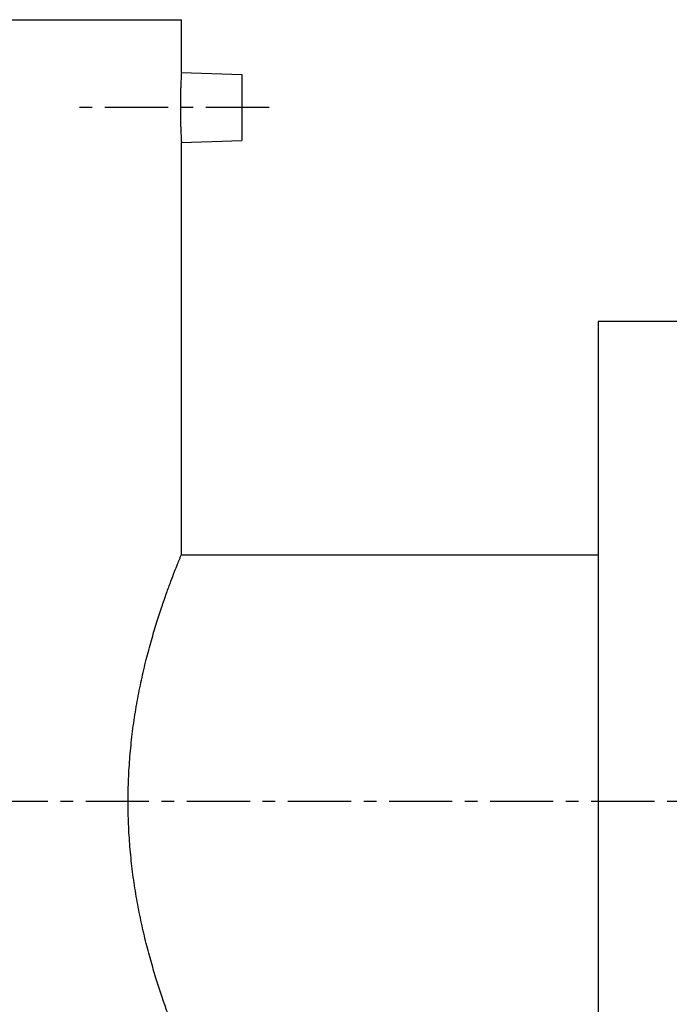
# Model space of a CAD drawing. Header units: millimetres. Extents: x 36 to 510, y 90 to 385.
# Tile 37 of 38: x 155 to 273, y 200 to 380. Entities that reach past the tile are written whole.
import ezdxf

# ---------------------------------------------------------------- set-up
doc = ezdxf.new("R2010")
doc.units = ezdxf.units.MM
doc.header["$LTSCALE"] = 30.734
doc.linetypes.add('CENTER', pattern=[0.6, 0.375, -0.075, 0.075, -0.075])
doc.layers.get('0').update_dxf_attribs({"linetype": 'CONTINUOUS'})
doc.layers.add('DEFAULT_1', color=7, linetype='CENTER')

msp = doc.modelspace()

# ---------------------------------------------------------------- linework, layer by layer
at = {"color": 7, "linetype": 'CONTINUOUS'}
for p, q in [((85.08, 379.89), (184.08, 379.89)), ((184.08, 370.28), (184.08, 379.89)), ((184.08, 370.28), (195.08, 369.89)), ((195.08, 369.89), (195.08, 357.89)), ((184.08, 357.51), (195.08, 357.89)), ((184.08, 282.39), (184.08, 357.51)), ((260.08, 324.89), (260.08, 149.89)), ((286.58, 324.89), (260.08, 324.89)), ((184.08, 282.39), (260.08, 282.39))]:
    msp.add_line(p, q, dxfattribs=at)
for points, knots in [([(184.08, 370.28), (184.08, 370.25), (184.07, 370.17), (184.06, 369.98), (184.04, 369.66), (184.02, 369.23), (184, 368.69), (183.97, 368.05), (183.94, 367.33), (183.92, 366.54), (183.91, 365.69), (183.89, 364.81), (183.89, 363.91), (183.89, 363.01), (183.9, 362.13), (183.92, 361.28), (183.94, 360.49), (183.97, 359.76), (184, 359.12), (184.02, 358.58), (184.04, 358.14), (184.06, 357.81), (184.07, 357.62), (184.08, 357.53), (184.08, 357.51)], [0, 0, 0, 0, 0.005051, 0.020168, 0.04498, 0.079108, 0.121677, 0.17208, 0.228932, 0.291442, 0.357967, 0.427468, 0.498357, 0.569254, 0.638867, 0.705542, 0.768275, 0.825411, 0.876134, 0.919094, 0.953845, 0.979412, 0.994894, 1, 1, 1, 1]), ([(184.08, 192.39), (184.05, 192.46), (183.95, 192.71), (183.71, 193.29), (183.32, 194.26), (182.78, 195.62), (182.11, 197.37), (181.33, 199.52), (180.45, 202.04), (179.52, 204.92), (178.57, 208.12), (177.63, 211.59), (176.77, 215.28), (176, 219.13), (175.35, 223.1), (174.86, 227.14), (174.52, 231.23), (174.35, 235.33), (174.35, 239.45), (174.52, 243.56), (174.86, 247.65), (175.35, 251.69), (176, 255.65), (176.77, 259.51), (177.63, 263.2), (178.57, 266.67), (179.52, 269.87), (180.45, 272.74), (181.33, 275.27), (182.11, 277.41), (182.78, 279.17), (183.32, 280.53), (183.71, 281.49), (183.95, 282.07), (184.05, 282.33), (184.08, 282.39)], [0, 0, 0, 0, 0.00224, 0.008985, 0.020237, 0.03602, 0.056298, 0.081014, 0.109922, 0.142751, 0.178975, 0.217958, 0.259065, 0.30164, 0.345087, 0.389133, 0.433389, 0.47781, 0.522192, 0.566613, 0.610868, 0.654915, 0.698361, 0.740936, 0.782043, 0.821026, 0.85725, 0.890079, 0.918987, 0.943702, 0.963981, 0.979763, 0.991015, 0.99776, 1, 1, 1, 1])]:
    msp.add_open_spline(points, degree=3, knots=knots, dxfattribs=at)
at = {"layer": 'DEFAULT_1', "color": 2, "linetype": 'CENTER'}
for p, q in [((200.08, 363.89), (165.08, 363.89)), ((510.08, 237.39), (36.08, 237.39))]:
    msp.add_line(p, q, dxfattribs=at)

doc.saveas('drawing.dxf')
